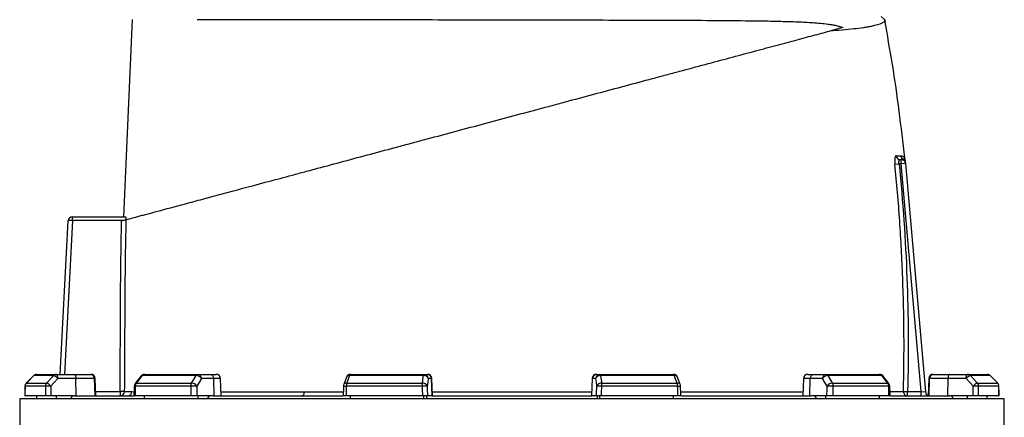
# Model space of a CAD drawing. Header units: millimetres. Extents: x 1573 to 5352, y 842 to 6038.
# Tile 22 of 24: x 1814 to 3190, y 4598 to 5153. Entities that reach past the tile are written whole.
import ezdxf

# ---------------------------------------------------------------- set-up
doc = ezdxf.new("R2010")
doc.units = ezdxf.units.MM
doc.header["$LTSCALE"] = 2

msp = doc.modelspace()

# ---------------------------------------------------------------- linework, layer by layer
at = {"color": 7, "linetype": 'Continuous', "lineweight": 25}
for p, q in [((1959.4, 4877.8), (1971.6, 5153.6)), ((3022.8, 5152.8), (3017.8, 5157.8)), ((2964.3, 5142.3), (2945.4, 5137.3)), ((3044.3, 4957.8), (3045.8, 4957.8)), ((3045.8, 4951.8), (3045.8, 4957.8)), ((3050.9, 4958.5), (3050.9, 4958.5)), ((3037, 4951.2), (3042.8, 4951.8)), ((3045.8, 4951.8), (3042.8, 4951.8)), ((3051.8, 4952.3), (3045.8, 4951.8)), ((3073.6, 4633.8), (3045.8, 4951.8)), ((3051.8, 4952.3), (3079.7, 4633.2)), ((1870.3, 4657.8), (1881.5, 4872.1)), ((1887.6, 4872.8), (1887.3, 4872.8)), ((1887.5, 4877.8), (1887.6, 4877.8)), ((1887.6, 4872.8), (1887.6, 4877.8)), ((1887.6, 4877.8), (1961.7, 4877.8)), ((1958.2, 4872.8), (1887.6, 4872.8)), ((1833.4, 4656), (1823, 4645.5)), ((1861.1, 4656), (1833.4, 4656)), ((1837.6, 4657.8), (1865.1, 4657.8)), ((1865.1, 4657.8), (1890.3, 4657.8)), ((1892.4, 4652), (1867.2, 4652)), ((1890.3, 4657.8), (1912.4, 4657.8)), ((1892.7, 4627.8), (1892.4, 4652)), ((1918.3, 4652), (1892.4, 4652)), ((1912.4, 4657.8), (1913.4, 4657.8)), ((1919.1, 4627.8), (1918.3, 4652)), ((1920.3, 4627.8), (1919.4, 4652)), ((1983.4, 4655.5), (1975.1, 4645)), ((2060.4, 4656), (1984.9, 4656)), ((1988.1, 4657.8), (2063.2, 4657.8)), ((2063.2, 4657.8), (2080.5, 4657.8)), ((2085.1, 4652), (2067.8, 4652)), ((2080.5, 4657.8), (2088.5, 4657.8)), ((2085.7, 4627.8), (2085.1, 4652)), ((2095.3, 4627.8), (2094.5, 4652)), ((2270.6, 4653.9), (2266.7, 4643.4)), ((2378.1, 4656), (2274.8, 4656)), ((2276.2, 4657.8), (2378.8, 4657.8)), ((2378.8, 4657.8), (2383.5, 4657.8)), ((2383.5, 4657.8), (2384, 4657.8)), ((2389.4, 4652), (2384.7, 4652)), ((2390.2, 4627.8), (2389.4, 4652)), ((2390.9, 4627.8), (2390, 4652)), ((2613.7, 4652), (2612.8, 4627.8)), ((2613.4, 4627.8), (2614.3, 4652)), ((2618.9, 4652), (2614.3, 4652)), ((2619.7, 4657.8), (2620.2, 4657.8)), ((2620.2, 4657.8), (2624.8, 4657.8)), ((2624.8, 4657.8), (2727.4, 4657.8)), ((2728.8, 4656), (2625.6, 4656)), ((2737, 4643.4), (2733, 4653.9)), ((2909.2, 4652), (2908.4, 4627.8)), ((2915.2, 4657.8), (2923.2, 4657.8)), ((2918, 4627.8), (2918.6, 4652)), ((2935.9, 4652), (2918.6, 4652)), ((2923.2, 4657.8), (2940.5, 4657.8)), ((2940.5, 4657.8), (3015.6, 4657.8)), ((3018.8, 4656), (2943.2, 4656)), ((3028.5, 4645), (3020.3, 4655.5)), ((3084.3, 4652), (3083.4, 4627.8)), ((3084.6, 4627.8), (3085.4, 4652)), ((3111.3, 4652), (3085.4, 4652)), ((3090.3, 4657.8), (3091.3, 4657.8)), ((3091.3, 4657.8), (3113.3, 4657.8)), ((3111, 4627.8), (3111.3, 4652)), ((3136.5, 4652), (3111.3, 4652)), ((3113.3, 4657.8), (3138.6, 4657.8)), ((3138.6, 4657.8), (3166.1, 4657.8)), ((3170.2, 4656), (3142.6, 4656)), ((3180.7, 4645.5), (3170.3, 4656)), ((3180.7, 4645.5), (3170.3, 4656)), ((1849.7, 4641.3), (1821.3, 4641.3)), ((1823, 4645.5), (1851.4, 4645.5)), ((2052.8, 4641.3), (1975.3, 4641.3)), ((1976.6, 4645.5), (2054, 4645.5)), ((2376.3, 4641.3), (2270.3, 4641.3)), ((2270.9, 4645.5), (2376.6, 4645.5)), ((2627.1, 4645.5), (2732.8, 4645.5)), ((2733.4, 4641.3), (2627.4, 4641.3)), ((2949.7, 4645.5), (3027.1, 4645.5)), ((3028.4, 4641.3), (2950.8, 4641.3)), ((3152.3, 4645.5), (3180.6, 4645.5)), ((3182.3, 4641.3), (3154, 4641.3)), ((1813.8, 4623.8), (1813.8, 2373.8)), ((2501.8, 4623.8), (1813.8, 4623.8)), ((1849.9, 4627.8), (1821.2, 4627.8)), ((1837.6, 4623.8), (1837.6, 4627.8)), ((1890.5, 4627.8), (1857.6, 4627.8)), ((1865.1, 4623.8), (1865.1, 4627.8)), ((1884.4, 4623.8), (1888.1, 4627.8)), ((1890.5, 4627.8), (1972.7, 4627.8)), ((1960, 4633.7), (1954.1, 4633.8)), ((1954.1, 4633.8), (1954.1, 4627.8)), ((2053.2, 4627.8), (1975, 4627.8)), ((1988.1, 4623.8), (1988.1, 4627.8)), ((2084.2, 4627.8), (2061.7, 4627.8)), ((2063.2, 4623.8), (2063.2, 4627.8)), ((2076.4, 4623.8), (2079, 4627.8)), ((2084.2, 4627.8), (2265.2, 4627.8)), ((2376.7, 4627.8), (2269.9, 4627.8)), ((2276.2, 4623.8), (2276.2, 4627.8)), ((2378.8, 4623.8), (2378.8, 4627.8)), ((2382.4, 4623.8), (2383.1, 4627.8)), ((2389.8, 4627.8), (2383.7, 4627.8)), ((2389.8, 4627.8), (2613.8, 4627.8)), ((3189.8, 4623.8), (2501.8, 4623.8)), ((2619.9, 4627.8), (2613.8, 4627.8)), ((2620.6, 4627.8), (2621.3, 4623.8)), ((2624.8, 4623.8), (2624.8, 4627.8)), ((2733.8, 4627.8), (2626.9, 4627.8)), ((2727.4, 4623.8), (2727.4, 4627.8)), ((2738.6, 4627.8), (2919.5, 4627.8)), ((2942, 4627.8), (2919.5, 4627.8)), ((2924.7, 4627.8), (2927.3, 4623.8)), ((2940.5, 4623.8), (2940.5, 4627.8)), ((3028.7, 4627.8), (2950.5, 4627.8)), ((3015.6, 4623.8), (3015.6, 4627.8)), ((3030.9, 4627.8), (3113.2, 4627.8)), ((3048.8, 4633.9), (3054.7, 4633.8)), ((3054.7, 4627.8), (3054.7, 4633.8)), ((3054.7, 4633.8), (3073.6, 4633.8)), ((3073.6, 4627.8), (3073.6, 4633.8)), ((3073.6, 4633.8), (3079.7, 4633.2)), ((3146.1, 4627.8), (3113.2, 4627.8)), ((3119.3, 4623.8), (3115.5, 4627.8)), ((3138.6, 4623.8), (3138.6, 4627.8)), ((3182.4, 4627.8), (3153.8, 4627.8)), ((3166.1, 4623.8), (3166.1, 4627.8)), ((3189.8, 4219.7), (3189.8, 4623.8))]:
    msp.add_line(p, q, dxfattribs=at)
at = {"color": 8, "linetype": 'Continuous', "lineweight": 25}
for p, q in [((1887.6, 4872.8), (1876.3, 4657.8)), ((1833.4, 4656), (1833.4, 4656)), ((1919.4, 4652), (1918.3, 4652)), ((2094.5, 4652), (2085.1, 4652)), ((2390, 4652), (2389.4, 4652)), ((2614.3, 4652), (2613.7, 4652)), ((2918.6, 4652), (2909.2, 4652)), ((3085.4, 4652), (3084.3, 4652)), ((3170.2, 4656), (3170.3, 4656)), ((1821.2, 4641.3), (1821.3, 4641.3)), ((1823, 4645.5), (1823, 4645.5)), ((3180.6, 4645.5), (3180.7, 4645.5)), ((3182.3, 4641.3), (3182.4, 4641.3)), ((1920, 4633.8), (1954.1, 4633.8)), ((1970.7, 4633.6), (1973.7, 4633.5))]:
    msp.add_line(p, q, dxfattribs=at)
at = {"color": 7, "linetype": 'Continuous', "lineweight": 25, "flags": 128}
for points in [[(1833.4, 4656), (1825, 4647.5), (1823, 4645.5)], [(1851.4, 4645.5), (1859.2, 4654), (1861.1, 4656)], [(1867.2, 4652), (1862.2, 4646.6), (1857.4, 4641.5)], [(1867.2, 4652), (1867.1, 4653.1), (1867, 4654.2), (1866.8, 4655.2), (1866.5, 4656.1), (1866.2, 4656.8), (1865.9, 4657.3), (1865.5, 4657.7), (1865.1, 4657.8)], [(1890.3, 4657.8), (1890.7, 4657.7), (1891.1, 4657.3), (1891.5, 4656.8), (1891.8, 4656.1), (1892, 4655.2), (1892.2, 4654.2), (1892.3, 4653.1), (1892.4, 4652)], [(1984.9, 4656), (1978.2, 4647.5), (1976.6, 4645.5)], [(2054, 4645.5), (2059.2, 4654), (2060.4, 4656)], [(2067.8, 4652), (2064.5, 4646.6), (2061.3, 4641.5)], [(2274.8, 4656), (2271.6, 4647.5), (2270.9, 4645.5)], [(2376.6, 4645.5), (2377.8, 4654), (2378.1, 4656)], [(2378.1, 4656), (2378.1, 4656.4), (2378.2, 4656.8), (2378.3, 4657.1), (2378.4, 4657.3), (2378.5, 4657.5), (2378.6, 4657.6), (2378.7, 4657.7), (2378.8, 4657.8)], [(2384.7, 4652), (2384, 4646.6), (2383.3, 4641.5)], [(2620.4, 4641.5), (2619.7, 4646.6), (2618.9, 4652)], [(2625.6, 4656), (2625.5, 4656.4), (2625.4, 4656.8), (2625.4, 4657.1), (2625.3, 4657.3), (2625.2, 4657.5), (2625.1, 4657.6), (2624.9, 4657.7), (2624.8, 4657.8)], [(2625.6, 4656), (2626.8, 4647.5), (2627.1, 4645.5)], [(2732.8, 4645.5), (2729.6, 4654), (2728.8, 4656)], [(2942.3, 4641.5), (2939.2, 4646.6), (2935.9, 4652)], [(2943.2, 4656), (2948.4, 4647.5), (2949.7, 4645.5)], [(3027.1, 4645.5), (3020.4, 4654), (3018.8, 4656)], [(3113.3, 4657.8), (3112.9, 4657.7), (3112.6, 4657.3), (3112.2, 4656.8), (3111.9, 4656.1), (3111.6, 4655.2), (3111.5, 4654.2), (3111.3, 4653.1), (3111.3, 4652)], [(3136.5, 4652), (3136.6, 4653.1), (3136.7, 4654.2), (3136.9, 4655.2), (3137.1, 4656.1), (3137.5, 4656.8), (3137.8, 4657.3), (3138.2, 4657.7), (3138.6, 4657.8)], [(3146.2, 4641.5), (3141.5, 4646.6), (3136.5, 4652)], [(3142.6, 4656), (3150.4, 4647.5), (3152.3, 4645.5)], [(3180.6, 4645.5), (3172.2, 4654), (3170.2, 4656)], [(1821.2, 4641.3), (1821.2, 4637.9), (1821.1, 4627.5)], [(1973.8, 4641.4), (1973.8, 4638), (1973.5, 4627.6)], [(2266.3, 4641.5), (2266.2, 4638), (2265.9, 4627.7)], [(2737.8, 4627.7), (2737.7, 4631.1), (2737.3, 4641.5)], [(3030.1, 4627.6), (3030.1, 4631.1), (3029.8, 4641.4)], [(3182.5, 4627.5), (3182.5, 4631), (3182.4, 4641.3)], [(2211.3, 4633.3), (2211.2, 4632.2), (2211, 4631.2), (2210.7, 4630.2), (2210.3, 4629.4), (2209.8, 4628.7), (2209.3, 4628.2), (2208.7, 4627.9), (2208.1, 4627.8)]]:
    msp.add_lwpolyline(points, dxfattribs=at)
at = {"color": 7, "linetype": 'Continuous', "lineweight": 25}
for centre, radius, start, end in [((3044.4, 4963.7), 5.91, 185.1153, 269.4113), ((3051.3, 4963.7), 6, 185.7676, 241.4012), ((3045.8, 4951.8), 6, 5, 90), ((3045.7, 4953.2), 5.98, 5.0294, 62.1918), ((3045.4, 4956.3), 6, 5.017, 21.4438), ((1887.5, 4871.8), 6, 90, 177), ((1911.3, 4874), 24.1, 171.0433, 182.9567), ((1837.6, 4651.8), 6, 90, 135.2531), ((1837.6, 4651.9), 5.85, 90.0856, 135.6015), ((1865.1, 4652.3), 5.5, 90.3196, 137.1257), ((1857.8, 4644.5), 12, 38.6888, 73.9318), ((1912.3, 4651.8), 5.95, 1.5759, 89.6077), ((1913.4, 4651.8), 6, 2, 90), ((1988.1, 4651.8), 6, 90, 141.7354), ((1988.2, 4653.7), 4.11, 92.0057, 145.1448), ((2063.4, 4654.4), 3.41, 93.8855, 151.1824), ((2060, 4646.6), 9.46, 34.9344, 87.5441), ((2062.4, 4652.4), 5.38, 355.0821, 81.7652), ((2079.7, 4652.4), 5.38, 355.0821, 81.7652), ((2088.5, 4651.8), 6, 2, 90), ((2276.2, 4651.8), 6, 90, 159.4465), ((2276.9, 4655.8), 2.12, 108.9767, 173.2704), ((2378.8, 4649.6), 6.42, 21.4807, 96.2571), ((2378.8, 4651.8), 5.95, 1.5447, 89.5785), ((2383.5, 4651.8), 5.95, 1.5447, 89.5785), ((2384, 4651.8), 6, 2, 90), ((2619.7, 4651.8), 6, 90, 178), ((2620.2, 4651.8), 5.95, 90.4215, 178.4553), ((2624.9, 4651.8), 5.95, 90.4215, 178.4553), ((2624.9, 4649.6), 6.42, 83.7429, 158.5193), ((2727.4, 4651.8), 6, 20.5535, 90), ((2726.7, 4655.8), 2.12, 6.7296, 71.0233), ((2915.2, 4651.8), 6, 90, 178), ((2924, 4652.4), 5.38, 98.2348, 184.9179), ((2941.2, 4652.4), 5.38, 98.2348, 184.9179), ((2943.6, 4646.6), 9.46, 92.4559, 145.0656), ((2940.2, 4654.4), 3.41, 28.8176, 86.1145), ((3015.6, 4651.8), 6, 38.2646, 90), ((3015.4, 4653.7), 4.11, 34.8552, 87.9943), ((3090.3, 4651.8), 6, 90, 178), ((3091.3, 4651.8), 5.95, 90.3923, 178.4241), ((3145.9, 4644.5), 12, 106.0682, 141.3112), ((3138.5, 4652.3), 5.5, 42.8743, 89.6804), ((3166.1, 4651.8), 6, 44.7469, 90), ((3166, 4651.9), 5.85, 44.3985, 89.9144), ((1827.2, 4641.3), 6, 135.2539, 179.637), ((1827.4, 4641.3), 6.05, 135.5932, 180.0808), ((1855.9, 4641.3), 6.19, 137.0857, 180.2687), ((1856.5, 4533.4), 108.1, 89.5133, 93.6001), ((1848, 4634), 12, 38.6968, 73.9156), ((1979.8, 4641.3), 6, 141.7362, 178.702), ((1982.3, 4641.4), 7.05, 144.1248, 180.8866), ((2060.7, 4641.4), 7.91, 148.826, 181.088), ((2062.4, 4425), 216.5, 90.2902, 92.5367), ((2053.6, 4636.1), 9.46, 34.9374, 87.527), ((2272.3, 4641.3), 6, 159.447, 178.1151), ((2284.2, 4641.5), 13.9, 163.2735, 180.9463), ((2401.3, 4641.5), 25.1, 170.8308, 180.5735), ((2391.8, 4238.5), 403, 91.2176, 92.2123), ((2377.3, 4639.1), 6.42, 21.4781, 96.2386), ((2626.4, 4639.1), 6.42, 83.7614, 158.5219), ((2611.8, 4238.5), 403, 87.7877, 88.7824), ((2602.3, 4641.5), 25.1, 359.4265, 9.1692), ((2719.4, 4641.5), 13.9, 359.0537, 16.7265), ((2731.4, 4641.3), 6, 1.8849, 20.553), ((2950.1, 4636.1), 9.46, 92.473, 145.0626), ((2941.2, 4425), 216.5, 87.4633, 89.7098), ((2942.9, 4641.4), 7.91, 358.912, 31.174), ((3021.3, 4641.4), 7.05, 359.1134, 35.8752), ((3023.8, 4641.3), 6, 1.298, 38.2638), ((3155.6, 4634), 12, 106.0844, 141.3032), ((3147.2, 4533.4), 108.1, 86.3999, 90.4867), ((3147.8, 4641.3), 6.19, 359.7313, 42.9143), ((3176.3, 4641.3), 6.05, 359.9192, 44.4068), ((3176.4, 4641.3), 6, 0.363, 44.7461), ((1954.1, 4633.8), 5.99, 270.0937, 359.6334), ((1964.8, 4633.7), 5.94, 270.5149, 358.6265), ((3054.8, 4633.7), 5.93, 177.9118, 269.2827), ((3085.6, 4633.8), 6, 185, 248.2658)]:
    msp.add_arc(centre, radius, start, end, dxfattribs=at)
at = {"color": 8, "linetype": 'Continuous', "lineweight": 25}
for centre, radius, start, end in [((1984.6, 4654.3), 1.71, 82.127, 137.0045), ((2274.2, 4652), 4.07, 81.585, 152.4073), ((2729.4, 4652), 4.07, 27.5644, 98.4179), ((3019, 4654.3), 1.71, 42.9918, 97.8734), ((1975.2, 4647.7), 6.4, 258.1205, 271.0358), ((1976.4, 4643.8), 1.71, 82.1667, 136.9647), ((2272.1, 4718.5), 77.2, 265.6865, 268.6503), ((2270.3, 4641.5), 4.07, 81.6182, 152.3145), ((2733.4, 4641.5), 4.07, 27.6855, 98.3818), ((2732.8, 4693.1), 51.9, 270.6251, 275.0386), ((3027.3, 4643.8), 1.71, 43.0353, 97.8333), ((3028.5, 4647.7), 6.41, 268.9749, 281.8624)]:
    msp.add_arc(centre, radius, start, end, dxfattribs=at)
at = {"color": 7, "linetype": 'Continuous', "lineweight": 25}
for centre, major_axis, ratio, start_param, end_param in [((1887.5, 4871.8), (5.99, -0.31), 0.166667, 1.623156, 3.141593), ((2501.8, 4485.8), (120.3, 19644.5), 0.03469, 1.563096, 1.563784), ((2501.8, 4485.8), (-236.9, 19644.5), 0.033097, 1.562485, 1.563173), ((2503.9, 4486.1), (-234.9, 19644.5), 0.03281, 1.562491, 1.56319), ((2501.8, 4485.8), (445.1, 19644.5), 0.026971, 1.563495, 1.564183), ((2501.8, 4485.8), (-530.4, 19644.5), 0.022626, 1.562273, 1.562961), ((2506.4, 4486.1), (-525.8, 19644.5), 0.022431, 1.562283, 1.562982), ((2501.8, 4485.8), (650.4, 19644.5), 0.012035, 1.563282, 1.56397), ((2501.8, 4485.8), (-681.5, 19644.5), 0.00611, 1.562672, 1.56336), ((2507.7, 4486.1), (-675.6, 19644.5), 0.006057, 1.562675, 1.563374), ((2495.9, 4486.1), (675.6, 19644.5), 0.006057, 4.719811, 4.72051), ((2501.8, 4485.8), (681.5, 19644.5), 0.00611, 4.719826, 4.720514), ((2501.8, 4485.8), (-650.4, 19644.5), 0.012035, 4.719215, 4.719903), ((2497.2, 4486.1), (525.8, 19644.5), 0.022431, 4.720203, 4.720902), ((2501.8, 4485.8), (530.4, 19644.5), 0.022626, 4.720224, 4.720912), ((2501.8, 4485.8), (-445.1, 19644.5), 0.026971, 4.719002, 4.71969), ((2499.8, 4486.1), (234.9, 19644.5), 0.03281, 4.719995, 4.720694), ((2501.8, 4485.8), (236.9, 19644.5), 0.033097, 4.720013, 4.720701), ((2501.8, 4485.8), (-120.3, 19644.5), 0.03469, 4.719401, 4.720089)]:
    msp.add_ellipse(centre, major_axis=major_axis, ratio=ratio, start_param=start_param, end_param=end_param, dxfattribs=at)
for points, knots in [([(2062, 5153.7), (2068.5, 5153.7), (2075.3, 5153.7), (2089.4, 5153.6), (2096.6, 5153.6), (2119.2, 5153.6), (2135.2, 5153.6), (2160.7, 5153.6), (2169.4, 5153.6), (2180.6, 5153.5), (2182.9, 5153.5), (2187.4, 5153.5), (2189.7, 5153.5), (2196.6, 5153.5), (2201.3, 5153.5), (2224.7, 5153.5), (2244, 5153.5), (2283.9, 5153.4), (2304.4, 5153.4), (2330.8, 5153.4), (2336.1, 5153.3), (2346.8, 5153.3), (2352.2, 5153.3), (2368.4, 5153.3), (2379.2, 5153.3), (2411.8, 5153.2), (2433.8, 5153.2), (2477.8, 5153.1), (2500, 5153.1), (2525.2, 5153), (2528, 5153), (2533.6, 5153), (2536.3, 5153), (2544.7, 5153), (2550.2, 5153), (2566.8, 5153), (2577.7, 5152.9), (2610.4, 5152.9), (2631.8, 5152.8), (2663.5, 5152.7), (2674, 5152.7), (2689.6, 5152.6), (2694.8, 5152.6), (2705.1, 5152.6), (2710.3, 5152.6), (2735.6, 5152.5), (2755.1, 5152.4), (2792.7, 5152.2), (2810.8, 5152), (2832.5, 5151.8), (2836.8, 5151.7), (2845.3, 5151.6), (2849.5, 5151.6), (2862, 5151.4), (2870.1, 5151.2), (2881.9, 5150.9), (2885.7, 5150.8), (2893.4, 5150.6), (2897.1, 5150.4), (2908.3, 5150), (2915.5, 5149.6), (2926.1, 5148.8), (2929.5, 5148.6), (2936.4, 5147.9), (2939.9, 5147.5), (2945, 5146.8), (2946.7, 5146.6), (2950.1, 5146), (2951.8, 5145.7), (2955.3, 5145), (2957, 5144.5), (2960.6, 5143.6), (2962.4, 5143), (2964.3, 5142.3)], [0, 0, 0, 0, 0.03125, 0.03125, 0.0625, 0.0625, 0.125, 0.125, 0.15625, 0.15625, 0.164062, 0.164062, 0.171875, 0.171875, 0.1875, 0.1875, 0.25, 0.25, 0.3125, 0.3125, 0.328125, 0.328125, 0.34375, 0.34375, 0.375, 0.375, 0.4375, 0.4375, 0.5, 0.5, 0.507812, 0.507812, 0.515625, 0.515625, 0.53125, 0.53125, 0.5625, 0.5625, 0.625, 0.625, 0.65625, 0.65625, 0.671875, 0.671875, 0.6875, 0.6875, 0.75, 0.75, 0.8125, 0.8125, 0.828125, 0.828125, 0.84375, 0.84375, 0.875, 0.875, 0.890625, 0.890625, 0.90625, 0.90625, 0.9375, 0.9375, 0.953125, 0.953125, 0.96875, 0.96875, 0.976562, 0.976562, 0.984375, 0.984375, 0.992187, 0.992187, 1, 1, 1, 1]), ([(3022.8, 5152.8), (3022.9, 5152), (3022.6, 5151.2), (3021.2, 5149.6), (3020.1, 5148.9), (3015.4, 5146.6), (3010.6, 5145.2), (3003.1, 5143.7), (3002.3, 5143.6), (3000.5, 5143.2), (2999.6, 5143.1), (2996.9, 5142.6), (2994.9, 5142.3), (2988.7, 5141.4), (2984.3, 5140.8), (2974.5, 5139.7), (2969.2, 5139.2), (2957.9, 5138.2), (2951.8, 5137.7), (2945.4, 5137.3)], [0, 0, 0, 0, 0.125, 0.125, 0.25, 0.25, 0.5, 0.5, 0.53125, 0.53125, 0.5625, 0.5625, 0.625, 0.625, 0.75, 0.75, 0.875, 0.875, 1, 1, 1, 1]), ([(3050.6, 4960.1), (3048.2, 4981.9), (3043.3, 5025.6), (3034, 5089.9), (3026.4, 5132.2), (3022.7, 5152.8)], [0, 0, 0, 0, 0.337917, 0.676909, 1, 1, 1, 1]), ([(1962.3, 4873.9), (1964, 4874.3), (1966.2, 4874.9), (1971.9, 4876.4), (1975.2, 4877.3), (1980.9, 4878.8), (1982.9, 4879.4), (1986, 4880.2), (1987, 4880.5), (1989.2, 4881.1), (1990.3, 4881.4), (1996.1, 4882.9), (2001.1, 4884.3), (2017.7, 4888.7), (2030.7, 4892.2), (2053.2, 4898.2), (2061.2, 4900.4), (2071.8, 4903.2), (2074, 4903.8), (2078.4, 4905), (2080.6, 4905.6), (2087.3, 4907.4), (2091.9, 4908.6), (2115.2, 4914.8), (2135.4, 4920.3), (2167.8, 4928.9), (2179, 4931.9), (2193.3, 4935.8), (2196.2, 4936.5), (2202, 4938.1), (2205, 4938.9), (2213.8, 4941.2), (2219.7, 4942.8), (2237.7, 4947.6), (2249.8, 4950.9), (2274.5, 4957.5), (2287, 4960.9), (2312.5, 4967.7), (2325.4, 4971.2), (2341.8, 4975.6), (2345.1, 4976.4), (2351.7, 4978.2), (2355, 4979.1), (2365, 4981.8), (2371.7, 4983.6), (2405.1, 4992.5), (2431.9, 4999.7), (2486, 5014.2), (2513.1, 5021.5), (2543.9, 5029.7), (2547.3, 5030.6), (2554.1, 5032.4), (2557.5, 5033.3), (2567.6, 5036.1), (2574.4, 5037.9), (2594.5, 5043.3), (2607.8, 5046.8), (2634.1, 5053.9), (2647.2, 5057.4), (2673, 5064.3), (2685.8, 5067.7), (2704.7, 5072.8), (2711, 5074.5), (2720.4, 5077), (2723.5, 5077.8), (2729.7, 5079.5), (2732.8, 5080.3), (2748.1, 5084.4), (2760.1, 5087.6), (2795, 5097), (2817.2, 5102.9), (2848.6, 5111.3), (2858.7, 5114.1), (2871.1, 5117.4), (2873.5, 5118), (2878.3, 5119.3), (2880.7, 5120), (2887.8, 5121.9), (2892.4, 5123.1), (2905.9, 5126.7), (2914.4, 5129), (2930.6, 5133.3), (2938.2, 5135.4), (2945.4, 5137.3)], [0, 0, 0, 0, 0.03125, 0.03125, 0.0625, 0.0625, 0.078125, 0.078125, 0.085938, 0.085938, 0.09375, 0.09375, 0.125, 0.125, 0.1875, 0.1875, 0.21875, 0.21875, 0.226563, 0.226563, 0.234375, 0.234375, 0.25, 0.25, 0.3125, 0.3125, 0.34375, 0.34375, 0.351563, 0.351563, 0.359375, 0.359375, 0.375, 0.375, 0.40625, 0.40625, 0.4375, 0.4375, 0.46875, 0.46875, 0.476563, 0.476563, 0.484375, 0.484375, 0.5, 0.5, 0.5625, 0.5625, 0.625, 0.625, 0.632812, 0.632812, 0.640625, 0.640625, 0.65625, 0.65625, 0.6875, 0.6875, 0.71875, 0.71875, 0.75, 0.75, 0.765625, 0.765625, 0.773437, 0.773437, 0.78125, 0.78125, 0.8125, 0.8125, 0.875, 0.875, 0.90625, 0.90625, 0.914062, 0.914062, 0.921875, 0.921875, 0.9375, 0.9375, 0.96875, 0.96875, 1, 1, 1, 1]), ([(3038.5, 4963.2), (3038.3, 4963.2), (3038.2, 4963.1), (3037.9, 4962.8), (3037.7, 4962.5), (3037.5, 4962), (3037.3, 4961.6), (3037.1, 4960.7), (3037, 4960.2), (3036.9, 4959.4), (3036.9, 4959.1), (3036.8, 4958.5), (3036.8, 4958.2), (3036.8, 4957.2), (3036.7, 4956.5), (3036.7, 4955.4), (3036.7, 4955), (3036.8, 4954.3), (3036.8, 4953.9), (3036.8, 4952.7), (3036.9, 4952), (3037, 4951.2)], [0, 0, 0, 0, 0.125, 0.125, 0.25, 0.25, 0.375, 0.375, 0.5, 0.5, 0.5625, 0.5625, 0.625, 0.625, 0.75, 0.75, 0.8125, 0.8125, 0.875, 0.875, 1, 1, 1, 1]), ([(3038.5, 4963.2), (3039.9, 4963.1), (3041.2, 4963.1), (3043.4, 4963.1), (3044.5, 4963.1), (3045.4, 4963.1)], [0, 0, 0, 0, 0.5, 0.5, 1, 1, 1, 1]), ([(3042.8, 4951.8), (3042.7, 4952.2), (3042.6, 4952.6), (3042.6, 4953.3), (3042.5, 4953.7), (3042.5, 4954.5), (3042.6, 4954.8), (3042.6, 4955.5), (3042.7, 4955.8), (3042.9, 4956.4), (3043, 4956.6), (3043.2, 4957), (3043.3, 4957.2), (3043.6, 4957.5), (3043.7, 4957.6), (3044, 4957.7), (3044.2, 4957.8), (3044.3, 4957.8)], [0, 0, 0, 0, 0.125, 0.125, 0.25, 0.25, 0.375, 0.375, 0.5, 0.5, 0.625, 0.625, 0.75, 0.75, 0.875, 0.875, 1, 1, 1, 1]), ([(3051, 4958.5), (3050.9, 4958.6), (3050.7, 4959.1), (3050.7, 4959.7), (3050.6, 4960.1)], [0, 0, 0, 0, 0.32723, 1, 1, 1, 1]), ([(3051.4, 4956.7), (3051.4, 4956.7), (3051.4, 4956.8), (3051.4, 4956), (3051.5, 4955.1), (3051.6, 4954.2), (3051.6, 4953.7)], [0, 0, 0, 0, 0.133272, 0.418036, 0.712892, 1, 1, 1, 1]), ([(3048.8, 4633.9), (3050.2, 4686.9), (3049.9, 4739.8), (3046.9, 4819.2), (3045.5, 4845.6), (3041.9, 4898.5), (3039.6, 4924.8), (3037, 4951.2)], [0, 0, 0, 0, 0.5, 0.5, 0.75, 0.75, 1, 1, 1, 1]), ([(3042.8, 4951.8), (3048.1, 4898.9), (3051.8, 4846), (3055.7, 4739.9), (3056.1, 4686.8), (3054.7, 4633.8)], [0, 0, 0, 0, 0.5, 0.5, 1, 1, 1, 1]), ([(1954.1, 4633.8), (1954.2, 4653.6), (1954.4, 4673.5), (1954.5, 4703.3), (1954.6, 4713.3), (1954.6, 4728.2), (1954.6, 4733.1), (1954.7, 4743.1), (1954.7, 4748.1), (1954.9, 4792.8), (1955.5, 4832.5), (1956.3, 4872.3)], [0, 0, 0, 0, 0.25, 0.25, 0.375, 0.375, 0.4375, 0.4375, 0.5, 0.5, 1, 1, 1, 1]), ([(1956.3, 4872.3), (1957.1, 4872.5), (1957.8, 4872.7), (1959.1, 4873), (1959.8, 4873.2), (1960.6, 4873.4), (1960.8, 4873.5), (1961.3, 4873.6), (1961.5, 4873.7), (1961.9, 4873.7), (1962, 4873.8), (1962.2, 4873.8), (1962.3, 4873.9), (1962.3, 4873.9)], [0, 0, 0, 0, 0.25, 0.25, 0.5, 0.5, 0.625, 0.625, 0.75, 0.75, 0.875, 0.875, 1, 1, 1, 1]), ([(1962.3, 4873.9), (1961.4, 4833.9), (1960.9, 4793.8), (1960.7, 4743.8), (1960.6, 4733.8), (1960.5, 4713.8), (1960.5, 4703.8), (1960.3, 4673.7), (1960.2, 4653.7), (1960, 4633.7)], [0, 0, 0, 0, 0.5, 0.5, 0.625, 0.625, 0.75, 0.75, 1, 1, 1, 1]), ([(1961.7, 4877.8), (1961.8, 4877.8), (1961.9, 4877.7), (1962, 4877.3), (1962, 4877), (1962.1, 4876.3), (1962.1, 4875.9), (1962.1, 4874.9), (1962.1, 4874.4), (1962.1, 4873.8)], [0, 0, 0, 0, 0.25, 0.25, 0.5, 0.5, 0.75, 0.75, 1, 1, 1, 1]), ([(1857.6, 4627.8), (1857.2, 4627.8), (1856.8, 4627.8), (1856, 4627.8), (1855.6, 4627.8), (1854.9, 4627.8), (1854.5, 4627.8), (1853.7, 4627.8), (1853.3, 4627.8), (1852.6, 4627.8), (1852.3, 4627.8), (1851.6, 4627.8), (1851.3, 4627.8), (1850.8, 4627.8), (1850.6, 4627.8), (1850.2, 4627.8), (1850, 4627.8), (1849.9, 4627.8)], [0, 0, 0, 0, 0.125, 0.125, 0.25, 0.25, 0.375, 0.375, 0.5, 0.5, 0.625, 0.625, 0.75, 0.75, 0.875, 0.875, 1, 1, 1, 1]), ([(1960, 4633.7), (1961.1, 4633.7), (1962.5, 4633.7), (1966.1, 4633.6), (1968.2, 4633.6), (1970.7, 4633.6)], [0, 0, 0, 0, 0.5, 0.5, 1, 1, 1, 1]), ([(1975, 4627.8), (1974.6, 4627.8), (1973.8, 4627.8), (1973.4, 4627.8), (1973.5, 4627.8), (1973.6, 4627.8)], [0, 0, 0, 0, 0.478502, 0.957008, 1, 1, 1, 1]), ([(2061.7, 4627.8), (2061.4, 4627.8), (2061.2, 4627.8), (2060.5, 4627.8), (2060.2, 4627.8), (2059.5, 4627.8), (2059.1, 4627.8), (2058.4, 4627.8), (2058, 4627.8), (2057.2, 4627.8), (2056.8, 4627.8), (2056, 4627.8), (2055.6, 4627.8), (2054.9, 4627.8), (2054.5, 4627.8), (2053.8, 4627.8), (2053.5, 4627.8), (2053.2, 4627.8)], [0, 0, 0, 0, 0.125, 0.125, 0.25, 0.25, 0.375, 0.375, 0.5, 0.5, 0.625, 0.625, 0.75, 0.75, 0.875, 0.875, 1, 1, 1, 1]), ([(2269.9, 4627.8), (2269.2, 4627.8), (2268, 4627.8), (2266.7, 4627.8), (2265.9, 4627.8), (2265.9, 4627.8), (2265.9, 4627.8)], [0, 0, 0, 0, 0.274616, 0.549235, 0.823778, 1, 1, 1, 1]), ([(2383.7, 4627.8), (2383.7, 4627.8), (2383.6, 4627.8), (2383.3, 4627.8), (2383.1, 4627.8), (2382.7, 4627.8), (2382.4, 4627.8), (2381.9, 4627.8), (2381.6, 4627.8), (2380.9, 4627.8), (2380.6, 4627.8), (2379.9, 4627.8), (2379.5, 4627.8), (2378.7, 4627.8), (2378.3, 4627.8), (2377.5, 4627.8), (2377.1, 4627.8), (2376.7, 4627.8)], [0, 0, 0, 0, 0.125, 0.125, 0.25, 0.25, 0.375, 0.375, 0.5, 0.5, 0.625, 0.625, 0.75, 0.75, 0.875, 0.875, 1, 1, 1, 1]), ([(2626.9, 4627.8), (2626.5, 4627.8), (2626.1, 4627.8), (2625.3, 4627.8), (2625, 4627.8), (2624.2, 4627.8), (2623.8, 4627.8), (2623.1, 4627.8), (2622.7, 4627.8), (2622.1, 4627.8), (2621.8, 4627.8), (2621.2, 4627.8), (2621, 4627.8), (2620.6, 4627.8), (2620.4, 4627.8), (2620.1, 4627.8), (2620, 4627.8), (2619.9, 4627.8)], [0, 0, 0, 0, 0.125, 0.125, 0.25, 0.25, 0.375, 0.375, 0.5, 0.5, 0.625, 0.625, 0.75, 0.75, 0.875, 0.875, 1, 1, 1, 1]), ([(2737.8, 4627.8), (2737.7, 4627.8), (2737.6, 4627.8), (2736.6, 4627.8), (2735.3, 4627.8), (2734.2, 4627.8), (2733.8, 4627.8)], [0, 0, 0, 0, 0.264687, 0.538847, 0.813166, 1, 1, 1, 1]), ([(2950.5, 4627.8), (2950.2, 4627.8), (2949.8, 4627.8), (2949.1, 4627.8), (2948.8, 4627.8), (2948, 4627.8), (2947.6, 4627.8), (2946.9, 4627.8), (2946.5, 4627.8), (2945.7, 4627.8), (2945.3, 4627.8), (2944.5, 4627.8), (2944.2, 4627.8), (2943.5, 4627.8), (2943.1, 4627.8), (2942.5, 4627.8), (2942.2, 4627.8), (2942, 4627.8)], [0, 0, 0, 0, 0.125, 0.125, 0.25, 0.25, 0.375, 0.375, 0.5, 0.5, 0.625, 0.625, 0.75, 0.75, 0.875, 0.875, 1, 1, 1, 1]), ([(3030.1, 4627.8), (3030.1, 4627.8), (3030.1, 4627.8), (3029.6, 4627.8), (3029, 4627.8), (3028.7, 4627.8)], [0, 0, 0, 0, 0.196907, 0.67463, 1, 1, 1, 1]), ([(3153.8, 4627.8), (3153.7, 4627.8), (3153.5, 4627.8), (3153.1, 4627.8), (3152.9, 4627.8), (3152.3, 4627.8), (3152, 4627.8), (3151.4, 4627.8), (3151.1, 4627.8), (3150.3, 4627.8), (3150, 4627.8), (3149.2, 4627.8), (3148.8, 4627.8), (3148, 4627.8), (3147.6, 4627.8), (3146.8, 4627.8), (3146.5, 4627.8), (3146.1, 4627.8)], [0, 0, 0, 0, 0.125, 0.125, 0.25, 0.25, 0.375, 0.375, 0.5, 0.5, 0.625, 0.625, 0.75, 0.75, 0.875, 0.875, 1, 1, 1, 1])]:
    msp.add_open_spline(points, degree=3, knots=knots, dxfattribs=at)
at = {"color": 8, "linetype": 'Continuous', "lineweight": 25}
for points, knots in [([(3045.4, 4963.1), (3046.2, 4963), (3047.7, 4962.8), (3049.4, 4961.7), (3050.5, 4960.2), (3050.5, 4960.1), (3050.5, 4960.1)], [0, 0, 0, 0, 0.255127, 0.510853, 0.797128, 1, 1, 1, 1]), ([(3045.9, 4957.8), (3046.1, 4957.8), (3047.1, 4957.8), (3047.9, 4958.2), (3048.5, 4958.5)], [0, 0, 0, 0, 0.246074, 1, 1, 1, 1]), ([(3048.5, 4958.5), (3048.7, 4958.6), (3049.7, 4959.1), (3050.8, 4958.6), (3050.9, 4958.5), (3050.9, 4958.5)], [0, 0, 0, 0, 0.170773, 0.673217, 1, 1, 1, 1]), ([(2095.1, 4633.4), (2102.9, 4633.4), (2118.7, 4633.4), (2138.9, 4633.4), (2157.1, 4633.4), (2173, 4633.3), (2192.1, 4633.3), (2205, 4633.3), (2211.3, 4633.3)], [0, 0, 0, 0, 0.226968, 0.458583, 0.537779, 0.696371, 0.854964, 1, 1, 1, 1]), ([(2211.3, 4633.3), (2216.9, 4633.3), (2228.3, 4633.3), (2245.9, 4633.3), (2258.5, 4633.3), (2265.3, 4633.3), (2266.1, 4633.3)], [0, 0, 0, 0, 0.3198561, 0.6401169, 0.9615972, 1, 1, 1, 1]), ([(2390.7, 4633.3), (2397.6, 4633.3), (2412.1, 4633.3), (2434.4, 4633.3), (2459.2, 4633.3), (2486.2, 4633.3), (2515.3, 4633.3), (2544.5, 4633.3), (2571.7, 4633.3), (2594.5, 4633.3), (2607.6, 4633.3), (2613, 4633.3)], [0, 0, 0, 0, 0.095037, 0.197894, 0.300751, 0.430135, 0.559867, 0.690664, 0.82182, 0.925548, 1, 1, 1, 1]), ([(2737.6, 4633.4), (2743, 4633.4), (2755.4, 4633.4), (2774.2, 4633.4), (2794.3, 4633.4), (2814, 4633.4), (2833.3, 4633.5), (2852.1, 4633.5), (2870.5, 4633.5), (2888.2, 4633.5), (2900.9, 4633.5), (2907.4, 4633.6), (2908.6, 4633.6)], [0, 0, 0, 0, 0.083802, 0.19342, 0.303039, 0.413418, 0.523797, 0.636576, 0.749355, 0.862963, 0.97657, 1, 1, 1, 1]), ([(3030, 4633.9), (3033.5, 4633.9), (3040.8, 4633.9), (3046.1, 4633.9), (3048.8, 4633.9)], [0, 0, 0, 0, 0.472537, 1, 1, 1, 1])]:
    msp.add_open_spline(points, degree=3, knots=knots, dxfattribs=at)

doc.saveas('drawing.dxf')
